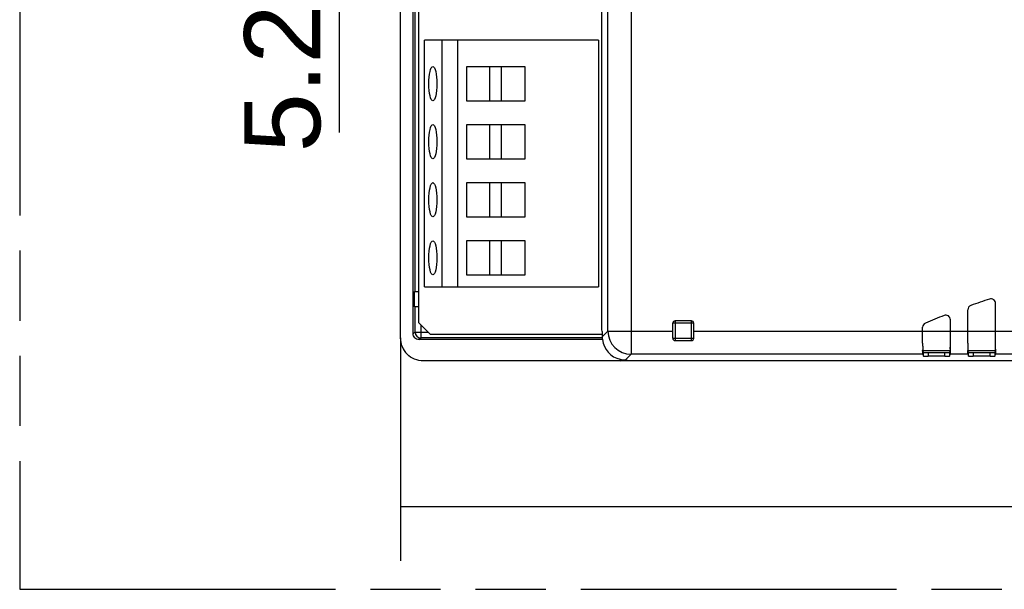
# Model space of a CAD drawing. Header units: millimetres. Extents: x 0 to 210, y 0 to 297.
# Tile 3 of 27: x 50 to 77, y 133 to 148. Entities that reach past the tile are written whole.
import ezdxf
from ezdxf.enums import TextEntityAlignment as Align

# ---------------------------------------------------------------- set-up
doc = ezdxf.new("R2010")
doc.units = ezdxf.units.MM
doc.header["$LTSCALE"] = 19.36
doc.linetypes.add('PHANTOM', pattern=[0.8, 0.45, -0.05, 0.1, -0.05, 0.1, -0.05])
doc.layers.get('0').update_dxf_attribs({"linetype": 'CONTINUOUS'})
doc.layers.add('DEFAULT_3', color=7, linetype='PHANTOM')
doc.layers.add('Z_DIM_2D', color=7, linetype='CONTINUOUS')
doc.styles.add('TEXTSTYLE_3', font='helveticaneueltw1g-ltcn.otf')
doc.dimstyles.new('DIMSTYLE_1', dxfattribs={"dimtxt": 2.1, "dimasz": 3.5, "dimexe": 1.5, "dimexo": 0, "dimgap": 0.525, "dimtad": 1, "dimdec": 0, "dimlfac": 3.125, "dimdsep": 46, "dimtxsty": 'TEXTSTYLE_3', "dimcen": 0.09, "dimclrt": 5, "dimadec": 0, "dimazin": 0, "dimtp": 0.5, "dimtm": 0.5, "dimtfac": 1, "dimtdec": 0, "dimtofl": 0, "dimtmove": 0, "dimatfit": 3, "dimfxl": 0, "dimtolj": 1, "dimarcsym": 0})
doc.dimstyles.new('DIMSTYLE_3', dxfattribs={"dimtxt": 2.1, "dimasz": 3.5, "dimexe": 1.5, "dimexo": 0, "dimgap": 0.525, "dimtad": 1, "dimdec": 3, "dimlfac": 3.125, "dimdsep": 46, "dimtxsty": 'TEXTSTYLE_3', "dimcen": 0.09, "dimclrt": 5, "dimadec": 0, "dimazin": 0, "dimtp": 0.1, "dimtm": 0.1, "dimtfac": 1, "dimtdec": 3, "dimtofl": 0, "dimtmove": 0, "dimatfit": 3, "dimfxl": 0, "dimtolj": 1, "dimarcsym": 0})

# ---------------------------------------------------------------- blocks, each defined once
blk = doc.blocks.new('*D1')
at = {"layer": 'Z_DIM_2D', "color": 2, "linetype": 'Continuous'}
for p, q in [((60.634, 139.617), (60.634, 133.461)), ((103.206, 139.629), (103.206, 133.461)), ((60.634, 134.961), (81.92, 134.961)), ((103.206, 134.961), (81.92, 134.961))]:
    blk.add_line(p, q, dxfattribs=at)
at = {"layer": 'Z_DIM_2D', "color": 5, "linetype": 'Continuous', "style": 'TEXTSTYLE_3'}
blk.add_text('133', height=2.1, dxfattribs=at).set_placement((81.92, 135.486), align=Align.CENTER)
blk = doc.blocks.new('_NONE')
blk = doc.blocks.new('*D4')
at = {"layer": 'Z_DIM_2D', "color": 2, "linetype": 'Continuous'}
for p, q in [((60.843, 152.142), (57.449, 152.142)), ((58.949, 152.142), (58.949, 151.31)), ((58.949, 150.478), (58.949, 151.31)), ((58.949, 151.31), (58.949, 145.281)), ((60.843, 150.478), (57.449, 150.478))]:
    blk.add_line(p, q, dxfattribs=at)
at = {"layer": 'Z_DIM_2D', "color": 5, "linetype": 'Continuous', "style": 'TEXTSTYLE_3'}
blk.add_text('5.2', height=2.1, rotation=90, dxfattribs=at).set_placement((58.424, 148.807), align=Align.RIGHT)

msp = doc.modelspace()

# ---------------------------------------------------------------- linework, layer by layer
at = {"color": 9, "linetype": 'Continuous'}
for p, q in [((67.00311, 163.45732), (67.00311, 139.16175)), ((66.36333, 139.80153), (66.36333, 162.81753)), ((61.04138, 140.88871), (61.04138, 149.09169)), ((61.04138, 139.77249), (61.04138, 140.47271)), ((61.20135, 139.97052), (61.20135, 139.61251)), ((68.7296, 140.01717), (68.1536, 140.01717)), ((68.2176, 140.08117), (68.2176, 139.53717)), ((68.6656, 139.53717), (68.6656, 140.08117)), ((61.04138, 139.77249), (60.98568, 139.72607)), ((61.04138, 139.77249), (61.39938, 139.77249)), ((66.36333, 139.80153), (66.20703, 139.64524)), ((66.36333, 139.80153), (68.1536, 139.80153)), ((68.7296, 139.80153), (93.98149, 139.80153)), ((66.20791, 139.61251), (61.20135, 139.61251)), ((68.1536, 139.60117), (68.7296, 139.60117)), ((66.84682, 139.00546), (67.00311, 139.16175)), ((75.05349, 139.16175), (67.00311, 139.16175)), ((75.80718, 139.25772), (75.05349, 139.25772)), ((75.19836, 139.20378), (75.19836, 139.10782)), ((75.66232, 139.10782), (75.66232, 139.20378)), ((76.30149, 139.16175), (75.80718, 139.16175)), ((77.05518, 139.25772), (76.30149, 139.25772)), ((76.44636, 139.20378), (76.44636, 139.10782)), ((76.91032, 139.10782), (76.91032, 139.20378)), ((77.54949, 139.16175), (77.05518, 139.16175))]:
    msp.add_line(p, q, dxfattribs=at)
at = {"color": 7, "linetype": 'Continuous'}
for p, q in [((60.6336, 149.49227), (60.6336, 139.61666)), ((60.98568, 139.72607), (60.98568, 149.09169)), ((61.14234, 140.02953), (61.14234, 148.93353)), ((66.19111, 139.84329), (66.19111, 148.70257)), ((61.30234, 141.02153), (61.30234, 147.82153)), ((66.10234, 147.82153), (61.30234, 147.82153)), ((61.78234, 147.82153), (61.78234, 141.02153)), ((62.21666, 141.02153), (62.21666, 147.82153)), ((66.10234, 147.82153), (66.10234, 141.02153)), ((62.46769, 146.14153), (62.46769, 147.10153)), ((62.46769, 147.10153), (64.06769, 147.10153)), ((63.10769, 146.14153), (63.10769, 147.10153)), ((63.42769, 146.14153), (63.42769, 147.10153)), ((64.06769, 147.10153), (64.06769, 146.14153)), ((64.06769, 146.14153), (62.46769, 146.14153)), ((62.46769, 144.54153), (62.46769, 145.50153)), ((62.46769, 145.50153), (64.06769, 145.50153)), ((63.10769, 144.54153), (63.10769, 145.50153)), ((63.42769, 144.54153), (63.42769, 145.50153)), ((64.06769, 145.50153), (64.06769, 144.54153)), ((64.06769, 144.54153), (62.46769, 144.54153)), ((62.46769, 142.94153), (62.46769, 143.90153)), ((62.46769, 143.90153), (64.06769, 143.90153)), ((63.10769, 142.94153), (63.10769, 143.90153)), ((63.42769, 142.94153), (63.42769, 143.90153)), ((64.06769, 143.90153), (64.06769, 142.94153)), ((64.06769, 142.94153), (62.46769, 142.94153)), ((62.46769, 141.34153), (62.46769, 142.30153)), ((62.46769, 142.30153), (64.06769, 142.30153)), ((63.10769, 141.34153), (63.10769, 142.30153)), ((63.42769, 141.34153), (63.42769, 142.30153)), ((64.06769, 142.30153), (64.06769, 141.34153)), ((64.06769, 141.34153), (62.46769, 141.34153)), ((61.02322, 140.47271), (61.02322, 140.88871)), ((61.02322, 140.88871), (61.14234, 140.88871)), ((61.30234, 141.02153), (66.10234, 141.02153)), ((77.0615, 139.2473), (77.0615, 140.5608)), ((61.14234, 140.47271), (61.02322, 140.47271)), ((76.29518, 139.46439), (76.29518, 140.38702)), ((61.46234, 139.70953), (61.14234, 140.02953)), ((68.1536, 139.60117), (68.1536, 140.01717)), ((68.6656, 140.08117), (68.2176, 140.08117)), ((68.7296, 139.60117), (68.7296, 140.01717)), ((75.8135, 139.2473), (75.8135, 140.1121)), ((66.20703, 139.70953), (61.46234, 139.70953)), ((66.20703, 139.79009), (66.19111, 139.84329)), ((66.20703, 139.79009), (66.20703, 139.64524)), ((75.04718, 139.46439), (75.04718, 139.90498)), ((61.14357, 139.5661), (61.20135, 139.61251)), ((66.21194, 139.5661), (61.14357, 139.5661)), ((68.2176, 139.53717), (68.6656, 139.53717)), ((75.04718, 139.24729), (75.04718, 139.26642)), ((75.07036, 139.2071), (75.05349, 139.25772)), ((75.05349, 139.16175), (75.07036, 139.11114)), ((75.07036, 139.11114), (75.07036, 139.2071)), ((75.66232, 139.20378), (75.19836, 139.20378)), ((75.80718, 139.25772), (75.79031, 139.2071)), ((75.79031, 139.2071), (75.79031, 139.11114)), ((75.79031, 139.11114), (75.80718, 139.16175)), ((76.29518, 139.24729), (76.29518, 139.26642)), ((76.31836, 139.2071), (76.30149, 139.25772)), ((76.30149, 139.16175), (76.31836, 139.11114)), ((76.31836, 139.11114), (76.31836, 139.2071)), ((76.91032, 139.20378), (76.44636, 139.20378)), ((77.05518, 139.25772), (77.03831, 139.2071)), ((77.03831, 139.2071), (77.03831, 139.11114)), ((77.03831, 139.11114), (77.05518, 139.16175)), ((66.70301, 138.97619), (61.27069, 138.9771)), ((66.703, 138.9768), (66.7349, 138.98954)), ((66.70303, 139.02181), (66.70301, 138.97619)), ((66.7349, 138.98954), (102.56652, 138.98954)), ((66.73491, 138.98954), (66.73491, 139.01542)), ((66.84682, 139.00546), (66.86562, 139.00546)), ((66.86562, 139.00546), (66.91881, 138.98954)), ((75.66232, 139.10782), (75.19836, 139.10782)), ((76.91032, 139.10782), (76.44636, 139.10782))]:
    msp.add_line(p, q, dxfattribs=at)
for centre, radius, start, end in [((76.42316, 140.38702), 0.12799, 109.467781, 179.999932), ((76.93351, 140.5608), 0.12799, 359.999642, 108.144631), ((75.68551, 140.1121), 0.12799, 359.999361, 111.41551), ((68.2176, 140.01717), 0.064, 90, 180), ((68.6656, 140.01717), 0.064, 0, 90), ((75.17516, 139.90498), 0.12799, 112.767908, 179.999927), ((61.27335, 139.61661), 0.63975, 179.993958, 224.986161), ((66.84781, 139.64527), 0.64078, 180.003123, 187.097342), ((66.84674, 139.64516), 0.6397, 187.099145, 257.017856), ((68.2176, 139.60117), 0.064, 180, 270), ((68.6656, 139.60117), 0.064, 270, 360), ((67.19256, 139.46486), 8.61793, 358.94653, 359.314143), ((68.44056, 139.46486), 8.61793, 358.94653, 359.314143)]:
    msp.add_arc(centre, radius, start, end, dxfattribs=at)
at = {"color": 9, "linetype": 'Continuous'}
for centre, radius, start, end in [((61.20144, 139.77257), 0.16006, 180.029774, 269.966385), ((67.00364, 139.80206), 0.64031, 180.046841, 269.953364)]:
    msp.add_arc(centre, radius, start, end, dxfattribs=at)
at = {"color": 7, "linetype": 'Continuous'}
for centre in [(61.5311, 146.62153), (61.5311, 145.02153), (61.5311, 143.42153), (61.5311, 141.82153)]:
    msp.add_ellipse(centre, major_axis=(0, 0.47257), ratio=0.2327783, dxfattribs=at)
for centre, major_axis, ratio, start_param, end_param in [((84.16634, 118.48511), (-23.35916, 0), 0.99996192, -1.25419144, -1.23098477), ((84.16634, 118.48511), (-23.35916, 0), 0.99996192, -1.197096, -1.17338755), ((66.84725, 139.64568), (-0.45286, -0.45286), 0.999315, 6.84171922, 7.06824697)]:
    msp.add_ellipse(centre, major_axis=major_axis, ratio=ratio, start_param=start_param, end_param=end_param, dxfattribs=at)
for points, knots in [([(61.14357, 139.56646), (61.12294, 139.56673), (61.08121, 139.5749), (61.02892, 139.61094), (60.99384, 139.66372), (60.98568, 139.70544), (60.98568, 139.72607)], [0, 0, 0, 0, 0.25000376, 0.5000803, 0.74997536, 1, 1, 1, 1]), ([(75.04882, 139.46439), (75.04893, 139.44537), (75.04935, 139.37937), (75.04992, 139.31338), (75.05055, 139.26642)], [0, 0, 0, 0, 0.28833365, 1, 1, 1, 1]), ([(76.29682, 139.46439), (76.29693, 139.44537), (76.29735, 139.37937), (76.29792, 139.31338), (76.29855, 139.26642)], [0, 0, 0, 0, 0.28833365, 1, 1, 1, 1]), ([(61.27069, 138.9771), (61.1879, 138.97741), (61.02072, 139.0105), (60.87941, 139.10579), (60.82087, 139.16434)], [0, 0, 0, 0, 0.49999392, 1, 1, 1, 1]), ([(75.05349, 139.16175), (75.05275, 139.16398), (75.05295, 139.17213), (75.05176, 139.18868), (75.05146, 139.21494), (75.05101, 139.23549), (75.05083, 139.24729)], [0, 0, 0, 0, 0.08241907, 0.27879788, 0.58631, 1, 1, 1, 1]), ([(75.05349, 139.25772), (75.05282, 139.25973), (75.05305, 139.26711), (75.05244, 139.2742), (75.05228, 139.27927)], [0, 0, 0, 0, 0.29464254, 1, 1, 1, 1]), ([(75.19836, 139.20378), (75.18211, 139.20378), (75.15851, 139.20388), (75.12851, 139.20432), (75.10931, 139.20464), (75.09385, 139.20532), (75.08148, 139.20535), (75.0753, 139.20681), (75.07065, 139.20624), (75.07036, 139.2071)], [0, 0, 0, 0, 0.38035359, 0.55234149, 0.70334209, 0.82771506, 0.92064783, 0.9786947, 1, 1, 1, 1]), ([(75.79031, 139.2071), (75.79002, 139.20624), (75.78538, 139.20681), (75.7792, 139.20535), (75.76682, 139.20532), (75.75136, 139.20464), (75.73217, 139.20432), (75.70217, 139.20388), (75.67856, 139.20378), (75.66232, 139.20378)], [0, 0, 0, 0, 0.02130546, 0.07935228, 0.1722852, 0.29665825, 0.4476589, 0.61964675, 1, 1, 1, 1]), ([(75.80904, 139.30641), (75.80881, 139.29476), (75.80876, 139.27983), (75.80763, 139.26373), (75.80762, 139.25904), (75.80718, 139.25772)], [0, 0, 0, 0, 0.71753647, 0.9141389, 1, 1, 1, 1]), ([(75.80985, 139.24729), (75.80967, 139.23549), (75.80922, 139.21494), (75.80891, 139.18868), (75.80773, 139.17213), (75.80793, 139.16398), (75.80718, 139.16175)], [0, 0, 0, 0, 0.41370735, 0.72122008, 0.91758376, 1, 1, 1, 1]), ([(76.30149, 139.16175), (76.30075, 139.16398), (76.30095, 139.17213), (76.29976, 139.18868), (76.29946, 139.21494), (76.29901, 139.23549), (76.29883, 139.24729)], [0, 0, 0, 0, 0.08241907, 0.27879789, 0.58631, 1, 1, 1, 1]), ([(76.30149, 139.25772), (76.30082, 139.25973), (76.30105, 139.26711), (76.30044, 139.2742), (76.30028, 139.27927)], [0, 0, 0, 0, 0.29464254, 1, 1, 1, 1]), ([(76.44636, 139.20378), (76.43011, 139.20378), (76.40651, 139.20388), (76.37651, 139.20432), (76.35731, 139.20464), (76.34185, 139.20532), (76.32948, 139.20535), (76.3233, 139.20681), (76.31865, 139.20624), (76.31836, 139.2071)], [0, 0, 0, 0, 0.38035359, 0.55234149, 0.70334209, 0.82771506, 0.92064783, 0.9786947, 1, 1, 1, 1]), ([(77.03831, 139.2071), (77.03802, 139.20624), (77.03338, 139.20681), (77.0272, 139.20535), (77.01482, 139.20532), (76.99936, 139.20464), (76.98017, 139.20432), (76.95017, 139.20388), (76.92656, 139.20378), (76.91032, 139.20378)], [0, 0, 0, 0, 0.02130546, 0.07935228, 0.1722852, 0.29665825, 0.4476589, 0.61964675, 1, 1, 1, 1]), ([(77.05704, 139.30641), (77.05681, 139.29476), (77.05676, 139.27983), (77.05563, 139.26373), (77.05562, 139.25904), (77.05518, 139.25772)], [0, 0, 0, 0, 0.71753647, 0.9141389, 1, 1, 1, 1]), ([(77.05785, 139.24729), (77.05767, 139.23549), (77.05722, 139.21494), (77.05691, 139.18868), (77.05573, 139.17213), (77.05593, 139.16398), (77.05518, 139.16175)], [0, 0, 0, 0, 0.41370735, 0.72122008, 0.91758376, 1, 1, 1, 1]), ([(75.07036, 139.11114), (75.07065, 139.11027), (75.0753, 139.11084), (75.08148, 139.10938), (75.09385, 139.10936), (75.10931, 139.10867), (75.12851, 139.10835), (75.15851, 139.10791), (75.18211, 139.10782), (75.19836, 139.10782)], [0, 0, 0, 0, 0.02130505, 0.07935158, 0.17228435, 0.29665738, 0.44765813, 0.61964617, 1, 1, 1, 1]), ([(75.66232, 139.10782), (75.67856, 139.10782), (75.70217, 139.10791), (75.73217, 139.10835), (75.75136, 139.10867), (75.76682, 139.10936), (75.7792, 139.10938), (75.78538, 139.11084), (75.79002, 139.11027), (75.79031, 139.11114)], [0, 0, 0, 0, 0.38035339, 0.55234128, 0.70334191, 0.82771495, 0.9206478, 0.97869458, 1, 1, 1, 1]), ([(76.31836, 139.11114), (76.31865, 139.11027), (76.3233, 139.11084), (76.32948, 139.10938), (76.34185, 139.10936), (76.35731, 139.10867), (76.37651, 139.10835), (76.40651, 139.10791), (76.43011, 139.10782), (76.44636, 139.10782)], [0, 0, 0, 0, 0.02130505, 0.07935158, 0.17228435, 0.29665738, 0.44765813, 0.61964617, 1, 1, 1, 1]), ([(76.91032, 139.10782), (76.92656, 139.10782), (76.95017, 139.10791), (76.98017, 139.10835), (76.99936, 139.10867), (77.01482, 139.10936), (77.0272, 139.10938), (77.03338, 139.11084), (77.03802, 139.11027), (77.03831, 139.11114)], [0, 0, 0, 0, 0.38035339, 0.55234128, 0.70334191, 0.82771495, 0.9206478, 0.97869458, 1, 1, 1, 1])]:
    msp.add_open_spline(points, degree=3, knots=knots, dxfattribs=at)
at = {"layer": 'DEFAULT_3', "color": 91, "linetype": 'PHANTOM', "true_color": 0x80ff80}
for p, q in [((50.12864, 182.68), (50.12864, 132.68)), ((50.12864, 132.68), (150.12864, 132.68))]:
    msp.add_line(p, q, dxfattribs=at)

# ---------------------------------------------------------------- dimensions: what is measured, and where the dimension line sits
at = {"layer": 'Z_DIM_2D', "color": 2, "linetype": 'Continuous'}
for base, p1, p2, angle, dimstyle, picture, middle in [((58.94852, 150.47754), (60.84317, 152.14154), (60.84317, 150.47754), 270, 'DIMSTYLE_3', '*D4', (58.94852, 147.03625)), ((103.20634, 134.96079), (60.6336, 139.61666), (103.20634, 139.62936), 0.000002, 'DIMSTYLE_1', '*D1', (81.96307, 134.96079))]:
    dim = msp.add_linear_dim(base=base, p1=p1, p2=p2, angle=angle, dimstyle=dimstyle, override={"dimblk1": 'NONE', "dimblk2": 'NONE', "dimsah": 1}, dxfattribs=at)
    dim.commit()
    dim.dimension.update_dxf_attribs({"geometry": picture, "text_midpoint": middle, "dimtype": 160})

doc.saveas('drawing.dxf')
